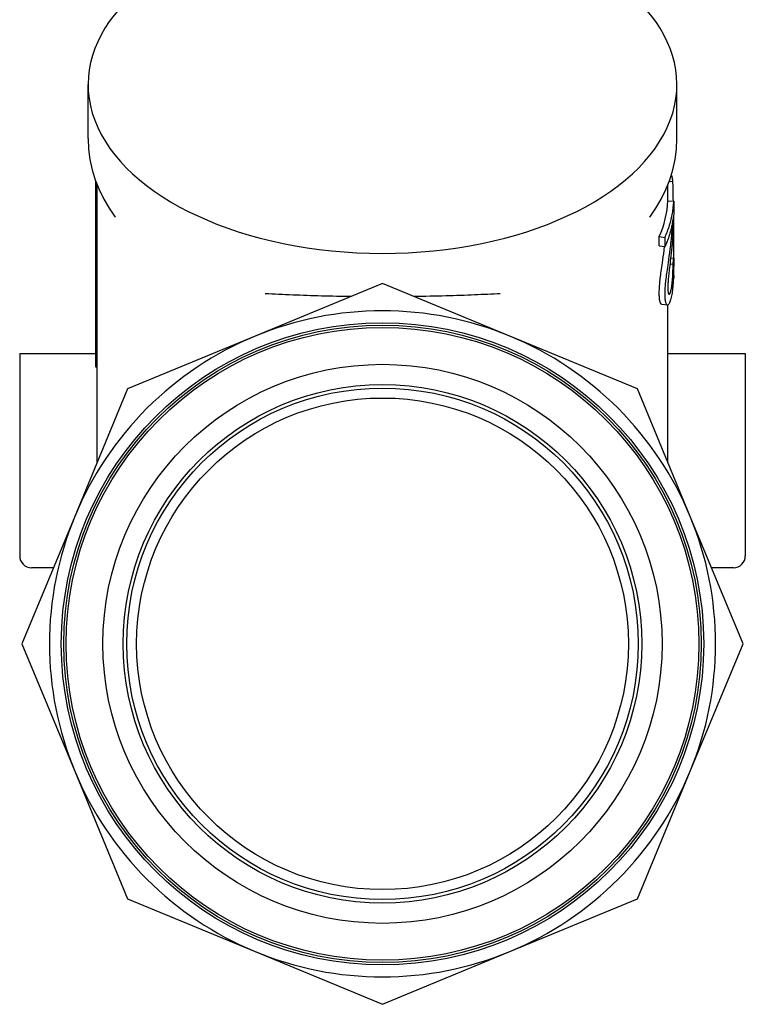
# Model space of a CAD drawing. Header units: millimetres. Extents: x -35 to 3561, y -10 to 463.
# Tile 21 of 24: x 374 to 435, y 173 to 256. Entities that reach past the tile are written whole.
import ezdxf

# ---------------------------------------------------------------- set-up
doc = ezdxf.new("R2010")
doc.units = ezdxf.units.MM
doc.layers.add('DETAIL', color=2, linetype='Continuous')

msp = doc.modelspace()

# ---------------------------------------------------------------- linework, layer by layer
at = {"layer": 'DETAIL'}
for p, q in [((379.452, 246.188), (379.452, 250.733)), ((428.952, 246.188), (428.952, 250.733)), ((380.104, 226.971), (380.104, 242.579)), ((428.301, 242.585), (428.619, 242.6)), ((428.463, 243.056), (428.539, 243.061)), ((380.202, 218.94), (380.202, 242.323)), ((428.202, 240.949), (428.202, 242.323)), ((428.192, 240.949), (428.692, 240.941)), ((427.467, 237.952), (427.951, 237.882)), ((427.467, 237.178), (427.467, 237.952)), ((427.951, 237.107), (427.951, 237.882)), ((427.467, 237.178), (427.951, 237.107)), ((428.423, 236.155), (428.686, 236.149)), ((428.364, 235.654), (428.628, 235.643)), ((428.702, 234.67), (428.702, 235.663)), ((428.654, 234.472), (428.699, 234.471)), ((404.202, 234.02), (393.487, 229.582)), ((414.917, 229.582), (404.202, 234.02)), ((428.159, 232.191), (427.673, 232.25)), ((428.202, 218.94), (428.202, 232.2)), ((393.487, 229.582), (382.771, 225.144)), ((425.632, 225.144), (414.917, 229.582)), ((373.702, 228.113), (380.104, 228.113)), ((373.702, 228.113), (373.702, 211.113)), ((428.202, 228.113), (434.702, 228.113)), ((434.702, 228.113), (434.702, 211.113)), ((380.202, 226.961), (380.104, 226.971)), ((382.771, 225.144), (378.333, 214.428)), ((430.07, 214.428), (425.632, 225.144)), ((378.333, 214.428), (373.895, 203.713)), ((434.509, 203.713), (430.07, 214.428)), ((376.546, 210.113), (374.702, 210.113)), ((433.702, 210.113), (431.858, 210.113)), ((373.895, 203.713), (378.333, 192.998)), ((430.07, 192.998), (434.509, 203.713)), ((378.333, 192.998), (382.771, 182.283)), ((425.632, 182.283), (430.07, 192.998)), ((382.771, 182.283), (393.487, 177.845)), ((414.917, 177.845), (425.632, 182.283)), ((393.487, 177.845), (404.202, 173.406)), ((404.202, 173.406), (414.917, 177.845))]:
    msp.add_line(p, q, dxfattribs=at)
at = {"layer": 'DETAIL', "flags": 128}
for points in [[(379.452, 246.188), (379.49, 245.309), (379.604, 244.435), (379.791, 243.574), (380.05, 242.728), (380.377, 241.904), (380.769, 241.103), (381.221, 240.329), (381.73, 239.582)], [(426.673, 239.582), (427.182, 240.329), (427.635, 241.103), (428.026, 241.904), (428.353, 242.728), (428.612, 243.574), (428.8, 244.435), (428.914, 245.309), (428.952, 246.188)], [(428.619, 242.6), (428.616, 242.619), (428.613, 242.638), (428.61, 242.657), (428.607, 242.677), (428.604, 242.696), (428.601, 242.715), (428.598, 242.734), (428.595, 242.754), (428.592, 242.773), (428.589, 242.792), (428.585, 242.811), (428.582, 242.831), (428.579, 242.85), (428.575, 242.869), (428.572, 242.888), (428.568, 242.908), (428.565, 242.927), (428.561, 242.946), (428.558, 242.965), (428.554, 242.985), (428.55, 243.004), (428.546, 243.023), (428.543, 243.042), (428.539, 243.061)], [(428.654, 240.942), (428.652, 241.011), (428.651, 241.08), (428.65, 241.149), (428.648, 241.218), (428.647, 241.287), (428.646, 241.357), (428.644, 241.426), (428.643, 241.495), (428.642, 241.564), (428.64, 241.633), (428.639, 241.702), (428.637, 241.771), (428.636, 241.84), (428.634, 241.909), (428.633, 241.978), (428.631, 242.047), (428.63, 242.116), (428.628, 242.185), (428.627, 242.254), (428.625, 242.323), (428.623, 242.392), (428.622, 242.461), (428.62, 242.53), (428.619, 242.6)], [(427.951, 237.882), (428.005, 238.007), (428.058, 238.132), (428.108, 238.258), (428.156, 238.384), (428.202, 238.51), (428.246, 238.637), (428.288, 238.763), (428.329, 238.89), (428.367, 239.017), (428.403, 239.145), (428.437, 239.272), (428.469, 239.4), (428.499, 239.528), (428.526, 239.656), (428.552, 239.784), (428.576, 239.912), (428.598, 240.04), (428.617, 240.169), (428.635, 240.298), (428.651, 240.426), (428.664, 240.555), (428.676, 240.684), (428.685, 240.813), (428.692, 240.941)], [(428.692, 240.941), (428.692, 240.918), (428.692, 240.894), (428.692, 240.87), (428.692, 240.846), (428.692, 240.821), (428.692, 240.796), (428.692, 240.771), (428.692, 240.746), (428.692, 240.721), (428.692, 240.695), (428.692, 240.669), (428.692, 240.643), (428.691, 240.617), (428.691, 240.591), (428.691, 240.564), (428.691, 240.537), (428.691, 240.51), (428.69, 240.483), (428.69, 240.455), (428.69, 240.427), (428.69, 240.399), (428.689, 240.371), (428.689, 240.343), (428.689, 240.314)], [(428.689, 240.314), (428.687, 240.22), (428.686, 240.123), (428.684, 240.025), (428.683, 239.925), (428.681, 239.824), (428.678, 239.721), (428.676, 239.616), (428.673, 239.509), (428.67, 239.4), (428.666, 239.29), (428.662, 239.178), (428.658, 239.065), (428.653, 238.948), (428.648, 238.825), (428.642, 238.698), (428.635, 238.566), (428.627, 238.428), (428.619, 238.285), (428.609, 238.138), (428.599, 237.985), (428.587, 237.827), (428.574, 237.664), (428.56, 237.496), (428.545, 237.323)], [(428.614, 239.369), (428.599, 239.274), (428.583, 239.178), (428.566, 239.083), (428.548, 238.988), (428.529, 238.893), (428.509, 238.798), (428.487, 238.703), (428.465, 238.609), (428.441, 238.514), (428.416, 238.419), (428.39, 238.325), (428.363, 238.23), (428.335, 238.136), (428.305, 238.042), (428.275, 237.948), (428.244, 237.854), (428.211, 237.76), (428.177, 237.667), (428.142, 237.573), (428.106, 237.48), (428.069, 237.386), (428.031, 237.293), (427.992, 237.2), (427.951, 237.107)], [(428.429, 237.21), (428.45, 237.391), (428.47, 237.561), (428.487, 237.721), (428.502, 237.871), (428.516, 238.01), (428.528, 238.138), (428.539, 238.257), (428.548, 238.364), (428.557, 238.461), (428.563, 238.548), (428.569, 238.624), (428.574, 238.69), (428.578, 238.75), (428.582, 238.81), (428.586, 238.869), (428.59, 238.927), (428.594, 238.984), (428.597, 239.041), (428.6, 239.098), (428.603, 239.153), (428.606, 239.208), (428.609, 239.262), (428.611, 239.316), (428.614, 239.369)], [(428.699, 234.471), (428.7, 234.684), (428.701, 234.897), (428.701, 235.111), (428.701, 235.324), (428.702, 235.537), (428.702, 235.75), (428.702, 235.963), (428.701, 236.176), (428.701, 236.39), (428.7, 236.603), (428.699, 236.816), (428.698, 237.029), (428.697, 237.242), (428.696, 237.455), (428.695, 237.668), (428.693, 237.882), (428.691, 238.095), (428.69, 238.308), (428.688, 238.521), (428.685, 238.734), (428.683, 238.947), (428.681, 239.16), (428.678, 239.373), (428.675, 239.587)], [(427.47, 233.199), (427.47, 233.297), (427.472, 233.398), (427.476, 233.502), (427.481, 233.609), (427.487, 233.719), (427.495, 233.831), (427.504, 233.946), (427.515, 234.064), (427.527, 234.186), (427.541, 234.314), (427.556, 234.447), (427.573, 234.586), (427.592, 234.73), (427.612, 234.88), (427.633, 235.036), (427.656, 235.198), (427.68, 235.368), (427.708, 235.558), (427.738, 235.768), (427.771, 235.997), (427.806, 236.246), (427.842, 236.515), (427.88, 236.804), (427.918, 237.112)], [(427.954, 233.129), (427.955, 233.229), (427.957, 233.332), (427.961, 233.438), (427.966, 233.547), (427.973, 233.659), (427.982, 233.774), (427.991, 233.892), (428.002, 234.014), (428.015, 234.139), (428.03, 234.271), (428.046, 234.408), (428.064, 234.552), (428.084, 234.701), (428.105, 234.856), (428.128, 235.018), (428.152, 235.185), (428.178, 235.366), (428.207, 235.567), (428.24, 235.789), (428.274, 236.031), (428.311, 236.295), (428.35, 236.579), (428.389, 236.884), (428.429, 237.21)], [(428.545, 237.323), (428.52, 237.056), (428.494, 236.802), (428.468, 236.56), (428.443, 236.329), (428.418, 236.111), (428.394, 235.905), (428.371, 235.71), (428.349, 235.528), (428.329, 235.358), (428.31, 235.199), (428.293, 235.052), (428.277, 234.918), (428.263, 234.791), (428.25, 234.669), (428.239, 234.551), (428.228, 234.438), (428.218, 234.328), (428.21, 234.224), (428.203, 234.123), (428.197, 234.027), (428.192, 233.935), (428.189, 233.848), (428.187, 233.765), (428.186, 233.686)], [(428.686, 236.149), (428.685, 235.986), (428.684, 235.824), (428.683, 235.663), (428.681, 235.504), (428.679, 235.347), (428.676, 235.191), (428.673, 235.036), (428.669, 234.883), (428.664, 234.731), (428.659, 234.581), (428.652, 234.432), (428.645, 234.284), (428.637, 234.139), (428.627, 233.997), (428.617, 233.858), (428.605, 233.722), (428.592, 233.589), (428.577, 233.459), (428.56, 233.331), (428.542, 233.207), (428.522, 233.087), (428.5, 232.969), (428.476, 232.854), (428.449, 232.742)], [(428.628, 235.643), (428.631, 235.664), (428.634, 235.685), (428.638, 235.706), (428.641, 235.727), (428.644, 235.748), (428.647, 235.769), (428.649, 235.79), (428.652, 235.811), (428.655, 235.832), (428.657, 235.854), (428.66, 235.875), (428.662, 235.896), (428.665, 235.917), (428.667, 235.938), (428.669, 235.959), (428.672, 235.98), (428.674, 236.001), (428.676, 236.022), (428.678, 236.044), (428.68, 236.065), (428.681, 236.086), (428.683, 236.107), (428.685, 236.128), (428.686, 236.149)], [(428.453, 233.421), (428.469, 233.49), (428.485, 233.562), (428.499, 233.637), (428.512, 233.715), (428.525, 233.795), (428.537, 233.878), (428.547, 233.963), (428.557, 234.051), (428.566, 234.141), (428.575, 234.234), (428.583, 234.33), (428.59, 234.428), (428.596, 234.527), (428.602, 234.627), (428.607, 234.727), (428.612, 234.828), (428.616, 234.929), (428.619, 235.03), (428.622, 235.131), (428.624, 235.233), (428.626, 235.335), (428.627, 235.437), (428.628, 235.54), (428.628, 235.643)], [(428.702, 234.67), (428.702, 234.662), (428.702, 234.653), (428.702, 234.645), (428.702, 234.637), (428.702, 234.629), (428.702, 234.62), (428.701, 234.612), (428.701, 234.604), (428.701, 234.595), (428.701, 234.587), (428.701, 234.579), (428.701, 234.571), (428.701, 234.562), (428.701, 234.554), (428.701, 234.546), (428.701, 234.537), (428.7, 234.529), (428.7, 234.521), (428.7, 234.513), (428.7, 234.504), (428.7, 234.496), (428.7, 234.488), (428.699, 234.479), (428.699, 234.471)], [(428.186, 233.686), (428.187, 233.609), (428.189, 233.537), (428.192, 233.471), (428.196, 233.41), (428.201, 233.354), (428.208, 233.305), (428.216, 233.26), (428.224, 233.221), (428.234, 233.187), (428.245, 233.159), (428.257, 233.136), (428.27, 233.119), (428.283, 233.108), (428.297, 233.103), (428.312, 233.105), (428.326, 233.114), (428.341, 233.129), (428.357, 233.151), (428.372, 233.179), (428.388, 233.214), (428.404, 233.256), (428.42, 233.304), (428.436, 233.359), (428.453, 233.421)], [(394.324, 233.172), (394.608, 233.158), (394.894, 233.144), (395.182, 233.131), (395.472, 233.117), (395.764, 233.104), (396.058, 233.091), (396.354, 233.078), (396.652, 233.065), (396.951, 233.053), (397.252, 233.041), (397.554, 233.03), (397.857, 233.019), (398.162, 233.009), (398.468, 233), (398.775, 232.991), (399.083, 232.982), (399.392, 232.975), (399.703, 232.967), (400.014, 232.961), (400.326, 232.955), (400.639, 232.949), (400.952, 232.944), (401.267, 232.939), (401.582, 232.935)], [(406.821, 232.935), (407.168, 232.94), (407.514, 232.945), (407.857, 232.951), (408.196, 232.957), (408.532, 232.964), (408.863, 232.972), (409.191, 232.98), (409.514, 232.989), (409.834, 232.999), (410.149, 233.008), (410.459, 233.019), (410.766, 233.029), (411.068, 233.04), (411.365, 233.051), (411.658, 233.063), (411.947, 233.075), (412.23, 233.087), (412.509, 233.099), (412.783, 233.111), (413.053, 233.123), (413.317, 233.135), (413.576, 233.148), (413.83, 233.16), (414.08, 233.172)], [(427.673, 232.25), (427.658, 232.254), (427.644, 232.262), (427.629, 232.273), (427.615, 232.287), (427.602, 232.305), (427.589, 232.326), (427.576, 232.349), (427.565, 232.376), (427.553, 232.405), (427.543, 232.438), (427.533, 232.473), (427.524, 232.511), (427.515, 232.553), (427.507, 232.597), (427.5, 232.644), (427.494, 232.694), (427.488, 232.747), (427.483, 232.802), (427.479, 232.861), (427.476, 232.923), (427.473, 232.987), (427.471, 233.055), (427.47, 233.125), (427.47, 233.199)], [(428.449, 232.742), (428.421, 232.636), (428.392, 232.542), (428.363, 232.459), (428.334, 232.387), (428.305, 232.326), (428.276, 232.277), (428.247, 232.238), (428.219, 232.211), (428.191, 232.195), (428.164, 232.19), (428.138, 232.197), (428.113, 232.214), (428.089, 232.242), (428.066, 232.278), (428.046, 232.324), (428.027, 232.378), (428.01, 232.441), (427.996, 232.513), (427.983, 232.593), (427.973, 232.683), (427.965, 232.781), (427.959, 232.888), (427.955, 233.004), (427.954, 233.129)]]:
    msp.add_lwpolyline(points, dxfattribs=at)
at = {"layer": 'DETAIL'}
for radius in [27, 26.8, 26.6, 23.5, 21.8, 21.5, 20.667]:
    msp.add_circle((404.202, 203.713), radius, dxfattribs=at)
for centre, radius, start, end in [((404.202, 203.713), 28, 67.5, 112.5), ((404.202, 203.713), 28, 112.5, 157.5), ((404.202, 203.713), 28, 22.5, 67.5), ((404.202, 203.713), 28, 157.5, 202.5), ((404.202, 203.713), 28, 337.5, 22.5), ((374.702, 211.113), 1, 180, 270), ((433.702, 211.113), 1, 270, 0), ((404.202, 203.713), 28, 202.5, 247.5), ((404.202, 203.713), 28, 292.5, 337.5), ((404.202, 203.713), 28, 247.5, 292.5)]:
    msp.add_arc(centre, radius, start, end, dxfattribs=at)
for centre, major_axis, start_param, end_param in [((404.202, 250.733), (-24.75, 0), 5.139388, 10.568575), ((404.202, 241.333), (24, 0), 6.035039, 6.255313)]:
    msp.add_ellipse(centre, major_axis=major_axis, ratio=0.573576, start_param=start_param, end_param=end_param, dxfattribs=at)

doc.saveas('drawing.dxf')
